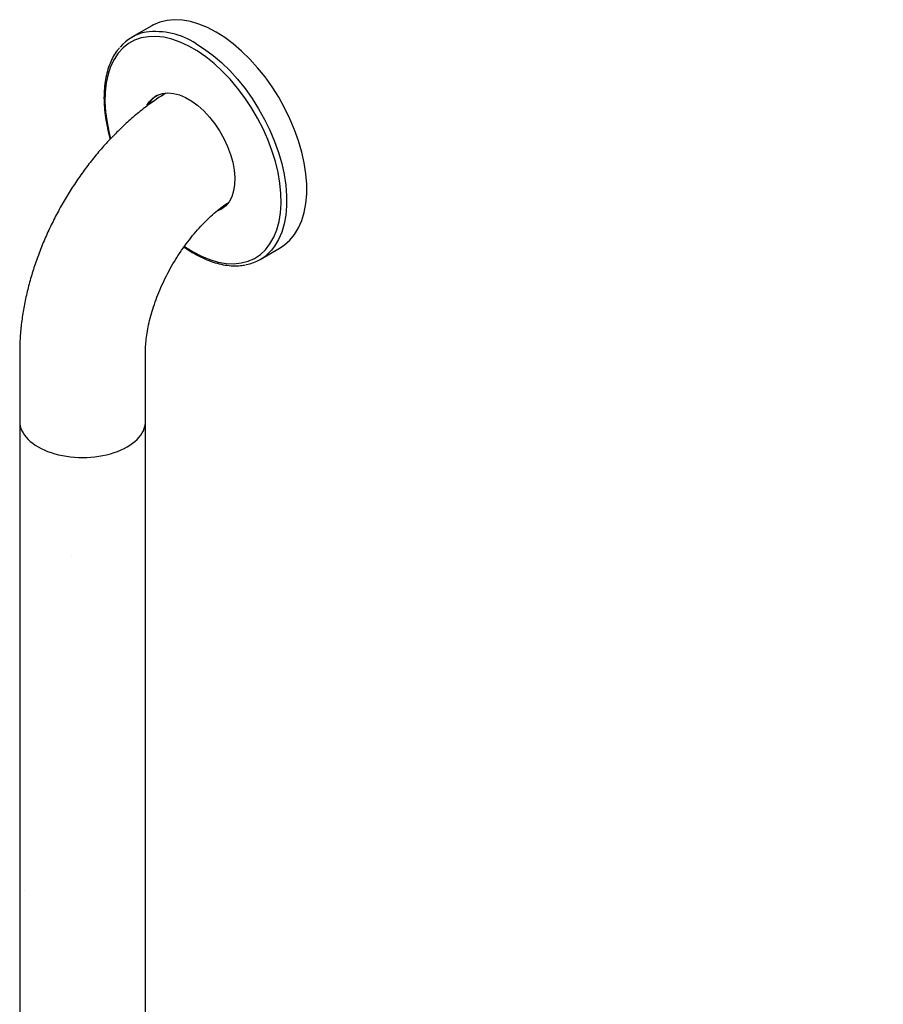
# Model space of a CAD drawing. Header units: inches. Extents: x 0 to 90, y 0 to 120.
# Tile 10 of 12: x 66 to 76, y 45 to 57. Entities that reach past the tile are written whole.
import ezdxf

# ---------------------------------------------------------------- set-up
doc = ezdxf.new("R2010")
doc.units = ezdxf.units.IN
doc.header["$MEASUREMENT"] = 0
doc.linetypes.add('SLD-Solid', pattern=[0])
doc.layers.add('NOPE', color=6, linetype='SLD-Solid', plot=False)
doc.layers.add('NOTES', color=1, linetype='SLD-Solid')

msp = doc.modelspace()

# ---------------------------------------------------------------- hatches: boundary and pattern name
at = {"layer": 'NOTES'}
h = msp.add_hatch(dxfattribs=at)
h.set_pattern_fill('AR-SAND', color=256, scale=2.6667, style=0)
edge = h.paths.add_edge_path(flags=0)
edge.add_spline(control_points=[(67.9515489, 34.6986639), (67.948114, 34.7006694), (67.942642, 34.7038642), (67.9324384, 34.7100751), (67.9209865, 34.7172847), (67.9071487, 34.726421), (67.8934849, 34.7358301), (67.8817095, 34.7442574), (67.8714648, 34.7518191), (67.863048, 34.758173), (67.8546743, 34.7646318), (67.8424929, 34.7742286), (67.8272992, 34.7866165), (67.8110162, 34.8004795), (67.7977927, 34.8121117), (67.7838138, 34.8247117), (67.7666307, 34.8407065), (67.7482945, 34.8585201), (67.7322354, 34.8746895), (67.7201422, 34.8871974), (67.7093079, 34.8986541), (67.6973827, 34.9115094), (67.683272, 34.9271158), (67.6692104, 34.9431614), (67.6562644, 34.9583121), (67.6418204, 34.9755951), (67.6255391, 34.9957128), (67.6080533, 35.0180927), (67.5915956, 35.0398384), (67.5748615, 35.062705), (67.5528015, 35.0939027), (67.5259586, 35.1338516), (67.4964264, 35.1809629), (67.4693881, 35.227081), (67.4449811, 35.2714672), (67.4208042, 35.3184466), (67.3986723, 35.3647711), (67.3798959, 35.4072037), (67.3624278, 35.4493276), (67.3498311, 35.4821515), (67.3400504, 35.509347), (67.3334999, 35.5281588), (67.3265808, 35.5489609), (67.3200665, 35.5696269), (67.3146504, 35.5875981), (67.3084494, 35.6090927), (67.3017486, 35.633957), (67.2945096, 35.6632878), (67.2884772, 35.6903254), (67.2831929, 35.7167992), (67.2790445, 35.7401098), (67.2753938, 35.7634252), (67.2724755, 35.7851404), (67.2702636, 35.804894), (67.2686043, 35.8228031), (67.2675936, 35.8366249), (67.2669503, 35.8477831), (67.2664654, 35.8579193), (67.2661511, 35.8675073), (67.2659539, 35.8776933), (67.2659324, 35.8829745), (67.2659192, 35.8862446)], knot_values=[0, 0, 0, 0, 0.0128458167, 0.0204640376, 0.0369878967, 0.0532042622, 0.0676478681, 0.0823752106, 0.0914878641, 0.1002201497, 0.108987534, 0.1177675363, 0.1379976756, 0.1553298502, 0.1670648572, 0.1774310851, 0.1969895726, 0.2178443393, 0.2314500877, 0.2441363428, 0.2534127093, 0.2633552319, 0.2792262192, 0.295082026, 0.3051002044, 0.3178878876, 0.3383085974, 0.3543960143, 0.3713769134, 0.3892816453, 0.4069162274, 0.4417694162, 0.4772057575, 0.507910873, 0.5386096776, 0.5690420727, 0.6040582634, 0.6327190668, 0.6549465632, 0.6895772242, 0.6995683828, 0.7106897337, 0.7283649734, 0.7426704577, 0.7538032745, 0.7662584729, 0.7882436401, 0.8072426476, 0.8304116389, 0.848690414, 0.8679234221, 0.8852215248, 0.9050756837, 0.922132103, 0.936329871, 0.9530441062, 0.9605015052, 0.968223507, 0.9828936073, 0.9894079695, 1, 1, 1, 1], weights=[1, 1, 1, 1, 1, 1, 1, 1, 1, 1, 1, 1, 1, 1, 1, 1, 1, 1, 1, 1, 1, 1, 1, 1, 1, 1, 1, 1, 1, 1, 1, 1, 1, 1, 1, 1, 1, 1, 1, 1, 1, 1, 1, 1, 1, 1, 1, 1, 1, 1, 1, 1, 1, 1, 1, 1, 1, 1, 1, 1, 1, 1], degree=3, periodic=0)
edge.add_line((67.2659192, 35.8862446), (67.2659192, 51.7842942))
edge.add_ellipse((66.5159192, 51.7842942), major_axis=(-0.75, 0), ratio=0.5772877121, start_angle=0, end_angle=180, ccw=False)
edge.add_line((65.7659192, 51.7842942), (65.7659192, 35.8862446))
edge.add_spline(control_points=[(65.7659192, 35.8862446), (65.7659388, 35.8790896), (65.7659696, 35.8678631), (65.766158, 35.8534505), (65.7663618, 35.8418117), (65.7666252, 35.830234), (65.7670178, 35.8164016), (65.7675461, 35.8011794), (65.7685184, 35.7781237), (65.7699909, 35.7507449), (65.7722914, 35.7168205), (65.7748689, 35.6853893), (65.7780377, 35.6522722), (65.7819424, 35.6163541), (65.786818, 35.5774054), (65.7931125, 35.5330561), (65.800515, 35.4866675), (65.8090917, 35.4389837), (65.8189145, 35.3893757), (65.8291858, 35.3420369), (65.8394205, 35.2987641), (65.8478192, 35.2652497), (65.8560419, 35.2337841), (65.8653097, 35.1999455), (65.8753152, 35.1652106), (65.8884742, 35.1214363), (65.9055682, 35.067816), (65.9253554, 35.0102638), (65.9455101, 34.9549526), (65.9642821, 34.9060428), (65.9826715, 34.8605524), (66.0008734, 34.8171671), (66.0213475, 34.7702316), (66.0471502, 34.7139098), (66.080179, 34.645386), (66.1194173, 34.5689277), (66.1654045, 34.4853067), (66.21404, 34.402429), (66.2600672, 34.3290226), (66.3027718, 34.2645213), (66.3449331, 34.2034931), (66.3809153, 34.1540147), (66.414532, 34.1094877), (66.4406853, 34.0756809), (66.4695205, 34.0396264), (66.4947533, 34.0089548), (66.5176102, 33.981767), (66.5446621, 33.9503277), (66.5742805, 33.9169341), (66.6050478, 33.8833081), (66.6318239, 33.8548518), (66.6574325, 33.8283248), (66.6824376, 33.8030163), (66.7135644, 33.7722995), (66.7510684, 33.7365163), (66.7901836, 33.7007208), (66.8281295, 33.6672628), (66.8573696, 33.6423638), (66.8814136, 33.6224533), (66.9052141, 33.6030757), (66.9289878, 33.5842463), (66.9536215, 33.5652817), (66.9694281, 33.5533365), (66.9836276, 33.5427749), (67.0013873, 33.5297316), (67.0228745, 33.5142958), (67.049886, 33.4954316), (67.0774207, 33.4767382), (67.1060137, 33.4579637), (67.1336457, 33.4403981), (67.1582423, 33.4252343), (67.1808682, 33.411651), (67.194906, 33.4034886), (67.2016098, 33.3995906)], knot_values=[0, 0, 0, 0, 0.0076262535, 0.0119658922, 0.0153139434, 0.0199918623, 0.024246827, 0.0300068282, 0.0361145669, 0.0485877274, 0.0589096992, 0.0718492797, 0.081603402, 0.0936472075, 0.1094407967, 0.1223048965, 0.1398932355, 0.157732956, 0.1718801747, 0.1914150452, 0.206851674, 0.2167737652, 0.2261976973, 0.2394895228, 0.2519190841, 0.2622875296, 0.2849821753, 0.3077883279, 0.3223519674, 0.3429518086, 0.3591755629, 0.3703643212, 0.388891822, 0.4090988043, 0.4306084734, 0.4627418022, 0.4923449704, 0.522950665, 0.5557024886, 0.5762135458, 0.5979748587, 0.6277355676, 0.6357959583, 0.6524365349, 0.6695161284, 0.6810560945, 0.6914625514, 0.7044982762, 0.7219608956, 0.7356281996, 0.7497614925, 0.7608569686, 0.7724380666, 0.7854020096, 0.8047540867, 0.8247103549, 0.8391060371, 0.8562757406, 0.8639269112, 0.8711530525, 0.8878083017, 0.8952221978, 0.9032834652, 0.9083555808, 0.9136353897, 0.9261927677, 0.9359617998, 0.9480938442, 0.9611274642, 0.9719684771, 0.9826999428, 0.9917383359, 1, 1, 1, 1], weights=[1, 1, 1, 1, 1, 1, 1, 1, 1, 1, 1, 1, 1, 1, 1, 1, 1, 1, 1, 1, 1, 1, 1, 1, 1, 1, 1, 1, 1, 1, 1, 1, 1, 1, 1, 1, 1, 1, 1, 1, 1, 1, 1, 1, 1, 1, 1, 1, 1, 1, 1, 1, 1, 1, 1, 1, 1, 1, 1, 1, 1, 1, 1, 1, 1, 1, 1, 1, 1, 1, 1, 1, 1, 1], degree=3, periodic=0)
edge.add_line((67.2016098, 33.3995906), (75.3121246, 28.7174901))
edge.add_ellipse((75.6870941, 29.3670268), major_axis=(-0.3749695, -0.6495366), ratio=0.5773815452, start_angle=-180, end_angle=0, ccw=False)
edge.add_line((76.0620637, 30.0165634), (67.9515489, 34.6986639))

# ---------------------------------------------------------------- linework, layer by layer
at = {"color": 7, "linetype": 'SLD-Solid', "lineweight": 25}
for p, q in [((67.3419716, 56.5019267), (67.1022717, 56.3635509)), ((68.6321473, 53.7134414), (68.8718473, 53.8518172)), ((65.7659192, 52.6130831), (65.7659192, 51.7842942)), ((67.2659192, 51.7842942), (67.2659192, 52.6130831)), ((65.7659192, 51.7842942), (65.7659192, 35.8862446)), ((67.2659192, 39.7837465), (67.2659192, 51.7842942))]:
    msp.add_line(p, q, dxfattribs=at)
at = {"color": 7, "linetype": 'SLD-Solid', "lineweight": 25, "flags": 128}
for points in [[(68.1069094, 56.4261794), (68.0040708, 56.4798899), (67.9021636, 56.5218001), (67.8021105, 56.5515304), (67.7048177, 56.5688115), (67.6111664, 56.5734871), (67.5220045, 56.5655147), (67.4381397, 56.5449665), (67.3603313, 56.5120287), (67.3419716, 56.5019267)], [(68.8718473, 53.8518172), (68.9245348, 53.8867445), (68.9881775, 53.9434573), (69.0438393, 54.0113402), (69.0910161, 54.0897782), (69.1292807, 54.1780612), (69.1582865, 54.2753895), (69.1777709, 54.3808818), (69.1875574, 54.4935827), (69.1875574, 54.6124716), (69.1777709, 54.7364718), (69.1582865, 54.8644603), (69.1292807, 54.9952781), (69.0910161, 55.1277404), (69.0438393, 55.2606476), (68.9881775, 55.3927962), (68.9245348, 55.5229893), (68.8534876, 55.6500479), (68.7756792, 55.7728214), (68.6918144, 55.8901979), (68.6026525, 56.0011143), (68.5090012, 56.1045663), (68.4117084, 56.199617), (68.3116553, 56.2854055), (68.209748, 56.361155), (68.1069094, 56.4261794)], [(67.2813725, 55.5487888), (67.3146646, 55.5989768), (67.358369, 55.6422428), (67.4095894, 55.6738319), (67.4674119, 55.6931804), (67.5308046, 55.6999431), (67.5986363, 55.6939993), (67.6696965, 55.675455), (67.7427172, 55.6446412), (67.8163953, 55.6021078), (67.8894159, 55.5486137), (67.9604761, 55.4851136), (68.0283078, 55.4127406), (68.0917005, 55.3327862), (68.149523, 55.2466773), (68.2007435, 55.1559503), (68.2444478, 55.0622244), (68.2798561, 54.9671721), (68.3063366, 54.8724896), (68.3234167, 54.7798665), (68.3307915, 54.6909557), (68.3283296, 54.6073437), (68.3160747, 54.5305227), (68.2942457, 54.4618636), (68.2632321, 54.4025914), (68.2235872, 54.3537641), (68.1760186, 54.3162528), (68.1213751, 54.290727), (68.1210589, 54.2906214)], [(68.1800439, 54.3187863), (68.1427055, 54.3030407), (68.1351235, 54.3006265)]]:
    msp.add_lwpolyline(points, dxfattribs=at)
at = {"color": 8, "linetype": 'SLD-Solid', "lineweight": 25, "flags": 128}
for points in [[(67.7309624, 53.8694303), (67.8320484, 53.8054437), (67.9334092, 53.752591), (68.0338236, 53.7115548), (68.1323541, 53.6827185), (68.2280807, 53.6663512), (68.3201096, 53.6626057), (68.4075817, 53.671517), (68.4896801, 53.6930019), (68.5656385, 53.7268598), (68.6347475, 53.7727746), (68.6963619, 53.8303175), (68.7499064, 53.8989514), (68.7948812, 53.9780354), (68.8308662, 54.0668311), (68.8575256, 54.1645095), (68.8746103, 54.2701585), (68.881961, 54.3827918), (68.8795089, 54.5013577), (68.8672769, 54.6247491), (68.8453793, 54.7518142), (68.8140204, 54.8813663), (68.7734932, 55.0121961), (68.724176, 55.1430818), (68.6665292, 55.2728016), (68.601091, 55.4001442), (68.5284726, 55.5239207), (68.4493518, 55.6429753), (68.3644674, 55.7561966), (68.274612, 55.8625274), (68.1806244, 55.960975), (68.0833823, 56.05062), (67.9837936, 56.1306257), (67.8827881, 56.2002449), (67.7813088, 56.2588276), (67.6803032, 56.3058269), (67.5807145, 56.340804), (67.4834724, 56.3634322), (67.3894849, 56.3735004), (67.2996294, 56.3709145), (67.2147451, 56.3556986), (67.1356243, 56.3279949), (67.0630058, 56.2880619), (66.9975677, 56.2362725), (66.9399209, 56.1731104), (66.8906036, 56.0991651), (66.8500764, 56.0151271), (66.8187176, 55.921781), (66.79682, 55.8199985), (66.784588, 55.7107297), (66.7821359, 55.594995), (66.7894865, 55.4738749), (66.8065713, 55.3485002), (66.8332306, 55.2200416), (66.8492415, 55.1580625)], [(67.8672095, 56.2878036), (67.9700481, 56.2227792), (68.0719554, 56.1470297), (68.1720085, 56.0612412), (68.2693012, 55.9661905), (68.3629526, 55.8627385), (68.4521144, 55.751822), (68.5359792, 55.6344456), (68.6137876, 55.5116721), (68.6848348, 55.3846135), (68.7484775, 55.2544203), (68.8041393, 55.1222718), (68.8513161, 54.9893645), (68.8895807, 54.8569022), (68.9185866, 54.7260845), (68.938071, 54.598096), (68.9478575, 54.4740958), (68.9478575, 54.3552069), (68.938071, 54.242506), (68.9185866, 54.1370137), (68.8895807, 54.0396853), (68.8513161, 53.9514024), (68.8041393, 53.8729643), (68.7659093, 53.8241516)]]:
    msp.add_lwpolyline(points, dxfattribs=at)
at = {"color": 7, "linetype": 'SLD-Solid', "lineweight": 25}
for centre, radius, start, end in [((67.3643582, 55.9095218), 0.5240255, 100.15925856, 140.10400766), ((67.5566204, 55.4303812), 0.2854744, 123.17749929, 151.39676224), ((68.3704314, 54.1667682), 0.5232484, 280.64379836, 319.09644908)]:
    msp.add_arc(centre, radius, start, end, dxfattribs=at)
at = {"color": 8, "linetype": 'SLD-Solid', "lineweight": 25}
msp.add_arc((67.3792699, 55.5328685), 0.8988949, 57.12407583, 96.85836268, dxfattribs=at)
at = {"color": 7, "linetype": 'SLD-Solid', "lineweight": 25}
for points, knots in [([(66.9547046, 56.2373462), (66.946075, 56.2276236), (66.9186159, 56.1966869), (66.880612, 56.1345057), (66.8407526, 56.0518428), (66.8097175, 55.9602815), (66.787247, 55.8612248), (66.7737155, 55.7553329), (66.7691747, 55.6435835), (66.7737315, 55.5269326), (66.7870005, 55.4063992), (66.8099722, 55.2828937), (66.8294361, 55.1964964), (66.8434797, 55.1514742), (66.8444023, 55.1485165)], [0, 0, 0, 0, 0.0427414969, 0.1360012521, 0.2299360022, 0.3245248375, 0.419631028, 0.5150787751, 0.6107100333, 0.7064085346, 0.8020863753, 0.8977137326, 0.993280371, 1, 1, 1, 1]), ([(67.5086479, 55.696146), (67.5005523, 55.6913114), (67.4441129, 55.6576069), (67.3415181, 55.5878123), (67.2025048, 55.4832954), (67.0676043, 55.3691739), (66.9371078, 55.2467439), (66.8115388, 55.1165549), (66.6912963, 54.9793312), (66.5767559, 54.8357088), (66.4682672, 54.6863143), (66.3661704, 54.5317525), (66.2708014, 54.3726166), (66.1825015, 54.2095003), (66.1016152, 54.0429959), (66.0284873, 53.8736886), (65.9634623, 53.7021449), (65.9068923, 53.5289182), (65.8591421, 53.3545587), (65.8206069, 53.1796276), (65.791668, 53.0046989), (65.7728778, 52.8304437), (65.7663821, 52.7001423), (65.765999, 52.6280874), (65.7659192, 52.6130831)], [0, 0, 0, 0, 0.008246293, 0.0574900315, 0.1067020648, 0.1558680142, 0.2049159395, 0.253813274, 0.3025560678, 0.3511597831, 0.3996523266, 0.4480692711, 0.4964507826, 0.5448397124, 0.5932711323, 0.6417844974, 0.690424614, 0.7392348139, 0.7882548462, 0.8375174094, 0.8870426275, 0.9368297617, 0.9868458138, 1, 1, 1, 1]), ([(67.2659192, 52.6130831), (67.2660675, 52.627055), (67.2664957, 52.6673911), (67.2714951, 52.74061), (67.2833787, 52.8342729), (67.3020471, 52.934621), (67.327722, 53.0403788), (67.3605611, 53.1503246), (67.4005248, 53.2631303), (67.4474259, 53.3774566), (67.5009287, 53.4919571), (67.560562, 53.6053029), (67.6257259, 53.7161954), (67.6956891, 53.8233685), (67.7696071, 53.9256287), (67.8465301, 54.0218689), (67.9254386, 54.1111306), (68.0051865, 54.1924814), (68.0847068, 54.2654954), (68.1623047, 54.328591), (68.2170614, 54.3694095), (68.2443873, 54.3866546), (68.2479293, 54.38889)], [0, 0, 0, 0, 0.02708700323, 0.07819870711, 0.12982812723, 0.18210974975, 0.23501684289, 0.2884916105, 0.34245639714, 0.39682167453, 0.45149128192, 0.50636570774, 0.56134403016, 0.61631947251, 0.67116305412, 0.72577530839, 0.78005939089, 0.83392315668, 0.8872827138, 0.94006805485, 0.99223151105, 1, 1, 1, 1]), ([(67.7247892, 53.8619075), (67.724971, 53.8617699), (67.7576067, 53.8370706), (67.8239988, 53.7964491), (67.9231537, 53.7415131), (68.0222978, 53.6983578), (68.1203831, 53.6659991), (68.216696, 53.6450329), (68.3101258, 53.6362012), (68.3905289, 53.6373006), (68.437679, 53.6464039), (68.4564079, 53.65002)], [0, 0, 0, 0, 0.0007321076, 0.1314388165, 0.2622589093, 0.393158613, 0.5240331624, 0.6547218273, 0.7849999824, 0.9145976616, 1, 1, 1, 1])]:
    msp.add_open_spline(points, degree=3, knots=knots, dxfattribs=at)
at = {"layer": 'NOPE'}
for p, q in [((65.7659192, 51.7842942), (65.7659192, 35.8862446)), ((67.2659192, 35.8862446), (67.2659192, 51.7842942))]:
    msp.add_line(p, q, dxfattribs=at)
msp.add_ellipse((66.5159192, 51.7842942), major_axis=(-0.75, 0), ratio=0.5772877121, start_param=0, end_param=3.1415926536, dxfattribs=at)

doc.saveas('drawing.dxf')
